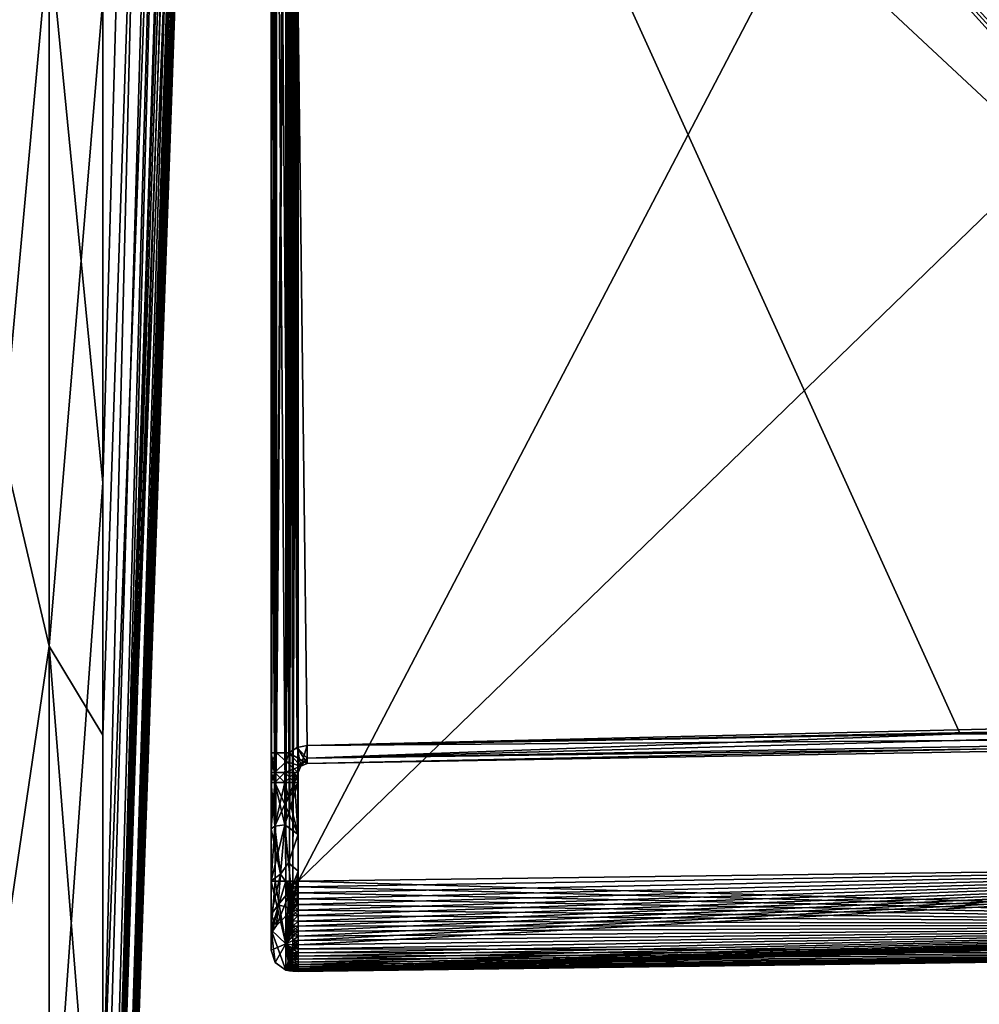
# Model space of a CAD drawing. Header units: metres. Extents: x 59 to 135, y -85 to 126.
# Tile 3 of 16: x 70 to 81, y -71 to -60. Entities that reach past the tile are written whole.
import ezdxf

# ---------------------------------------------------------------- set-up
doc = ezdxf.new("R2010")
doc.units = ezdxf.units.M
doc.layers.add('solid_509302', color=7, linetype='CONTINUOUS')

msp = doc.modelspace()

# ---------------------------------------------------------------- linework, layer by layer
at = {"layer": 'solid_509302'}
for points in [[(72.847237, -5.609655, 23.378469), (71.185867, -65.584595, 50.596996), (71.185867, -72.693268, 39.712513)], [(72.847237, -5.609655, 23.378469), (71.185867, -72.693268, 39.712513), (72.584976, -34.775753, 18.998081)], [(72.847237, -5.609655, 23.378469), (71.185867, -56.86018, 60.235489), (71.185867, -65.584595, 50.596996)], [(72.584976, -34.775753, 18.998081), (71.185867, -78.011253, 27.850288), (72.908028, -16.371782, 8.943945)], [(72.676353, -32.837227, 12.095298), (72.908028, -16.371782, 8.943945), (71.185867, -78.011253, 27.850288)], [(72.66967, -24.105831, -25.860579), (71.185867, -79.480278, -23.329802), (71.185867, -74.851402, -35.477634)], [(72.593246, -36.974323, -13.110764), (71.185867, -79.480278, -23.329802), (72.66967, -24.105831, -25.860579)], [(72.66967, -24.105831, -25.860579), (71.185867, -74.851402, -35.477634), (71.185867, -68.378998, -46.751553)], [(72.66967, -24.105831, -25.860579), (71.185867, -68.378998, -46.751553), (71.185867, -60.222553, -56.873875)], [(72.592628, -37.004955, 13.113122), (72.676353, -32.837227, 12.095298), (71.185867, -78.011253, 27.850288)], [(72.584976, -34.775753, 18.998081), (71.185867, -72.693268, 39.712513), (71.185867, -78.011253, 27.850288)], [(72.593246, -36.974323, -13.110764), (71.185867, -82.151566, -10.607293), (71.185867, -79.480278, -23.329802)], [(72.593246, -36.974323, -13.110764), (72.507469, -41.24432, -12.744097), (71.185867, -82.151566, -10.607293)], [(72.506363, -41.299335, 12.729961), (72.592628, -37.004955, 13.113122), (71.185867, -78.011253, 27.850288)], [(70.589485, -50.456306, -67.373482), (69.240135, -61.622425, -58.175945), (69.240135, -40.629055, -74.370987)], [(72.507469, -41.24432, -12.744097), (72.427933, -45.203262, -11.002026), (71.185867, -82.151566, -10.607293)], [(72.427216, -45.238873, 10.978627), (72.506363, -41.299335, 12.729961), (71.185867, -78.011253, 27.850288)], [(72.427933, -45.203262, -11.002026), (72.364052, -48.382717, -8.070064), (71.185867, -82.151566, -10.607293)], [(72.427216, -45.238873, 10.978627), (71.185867, -78.011253, 27.850288), (71.185867, -81.407913, 15.301849)], [(72.363708, -48.400127, 8.047612), (72.427216, -45.238873, 10.978627), (71.185867, -81.407913, 15.301849)], [(72.364052, -48.382717, -8.070064), (72.322739, -50.438992, -4.265569), (71.185867, -82.151566, -10.607293)], [(72.322647, -50.443596, 4.252119), (72.363708, -48.400127, 8.047612), (71.185867, -81.407913, 15.301849)], [(70.589485, -67.393776, -50.429195), (69.240135, -61.622425, -58.175945), (70.589485, -50.456306, -67.373482)], [(71.185867, -60.222553, -56.873875), (70.589485, -67.393776, -50.429195), (70.589485, -50.456306, -67.373482)], [(72.322739, -50.438992, -4.265569), (71.185867, -82.799438, 2.376529), (71.185867, -82.151566, -10.607293)], [(72.322739, -50.438992, -4.265569), (72.308456, -51.149998), (71.185867, -82.799438, 2.376529)], [(72.322647, -50.443596, 4.252119), (71.185867, -81.407913, 15.301849), (71.185867, -82.799438, 2.376529)], [(72.322647, -50.443596, 4.252119), (71.185867, -82.799438, 2.376529), (72.308456, -51.149998)], [(73.050003, -51.987816, -1.696103), (73.050003, -54.240288, -2.760571), (73.050003, -62.117912, -2.760571)], [(73.050003, -68.575523, -1.696103), (73.050003, -51.987816, -1.696103), (73.050003, -62.117912, -2.760571)], [(73.107346, -68.575523, -1.555922), (73.107353, -51.987816, -1.55592), (73.050003, -51.987816, -1.696103)], [(73.050003, -68.575523, -1.696103), (73.107346, -68.575523, -1.555922), (73.050003, -51.987816, -1.696103)], [(73.050003, -68.575523, 1.696103), (73.050003, -54.240288, 2.760571), (73.050003, -51.987816, 1.696103)], [(73.050003, -68.575523, 1.696103), (73.050003, -51.987816, 1.696103), (73.107346, -51.987816, 1.555923)], [(73.107353, -68.575523, 1.555919), (73.050003, -68.575523, 1.696103), (73.107346, -51.987816, 1.555923)], [(73.107346, -68.575523, -1.555922), (73.246506, -68.575523, -1.496133), (73.107353, -51.987816, -1.55592)], [(73.107353, -68.575523, 1.555919), (73.107346, -51.987816, 1.555923), (73.246506, -51.987816, 1.496133)], [(73.107353, -51.987816, -1.55592), (73.246506, -68.575523, -1.496133), (73.246506, -51.987816, -1.496133)], [(73.107353, -68.575523, 1.555919), (73.246506, -51.987816, 1.496133), (73.246506, -68.575523, 1.496133)], [(73.246506, -51.987816, -1.496133), (88.013847, -68.141876, -1.238369), (88.295883, -51.984005, -1.233446)], [(73.246506, -51.987816, 1.496133), (88.295883, -51.984005, 1.233446), (88.013847, -68.141876, 1.238369)], [(73.246506, -51.987816, -1.496133), (73.448257, -68.492645, -1.492612), (88.013847, -68.141876, -1.238369)], [(73.246506, -51.987816, -1.496133), (73.339523, -68.515106, -1.49451), (73.448257, -68.492645, -1.492612)], [(73.246506, -51.987816, -1.496133), (73.246506, -68.575523, -1.496133), (73.339523, -68.515106, -1.49451)], [(73.246506, -51.987816, 1.496133), (87.915611, -68.240112, 1.240083), (80.681931, -68.366379, 1.366348)], [(73.246506, -51.987816, 1.496133), (87.984543, -68.210808, 1.23888), (87.915611, -68.240112, 1.240083)], [(73.246506, -51.987816, 1.496133), (80.681931, -68.366379, 1.366348), (73.448257, -68.492645, 1.492612)], [(73.246506, -51.987816, 1.496133), (73.448257, -68.492645, 1.492612), (73.3395, -68.515121, 1.49451)], [(73.246506, -51.987816, 1.496133), (88.013847, -68.141876, 1.238369), (87.984543, -68.210808, 1.23888)], [(73.246506, -51.987816, 1.496133), (73.3395, -68.515121, 1.49451), (73.246506, -68.575523, 1.496133)], [(73.349998, -69.995506, -2.995418), (81.683922, -54.040886, -2.886321), (90.017998, -53.841866, -2.777222)], [(73.349998, -69.995506, -2.995418), (90.017998, -53.841866, -2.777222), (90.017998, -69.777306, -2.777222)], [(73.349998, -69.995506, -2.995418), (73.349998, -54.239883, -2.995418), (81.683922, -54.040886, -2.886321)], [(90.017998, -69.777306, 2.777222), (81.683922, -54.040886, 2.886321), (73.349998, -54.239883, 2.995418)], [(73.050003, -62.117912, -2.760571), (73.050003, -54.240288, -2.760571), (73.095604, -54.239883, -2.898041)], [(73.050003, -69.99556, -2.760571), (73.050003, -62.117912, -2.760571), (73.095604, -54.239883, -2.898041)], [(73.095596, -69.995506, -2.898027), (73.050003, -69.99556, -2.760571), (73.095604, -54.239883, -2.898041)], [(73.095589, -69.995506, 2.898026), (73.095604, -54.239883, 2.898043), (73.050003, -54.240288, 2.760571)], [(73.050003, -62.117912, 2.760571), (73.095589, -69.995506, 2.898026), (73.050003, -54.240288, 2.760571)], [(73.050003, -68.575523, 1.696103), (73.050003, -62.117912, 2.760571), (73.050003, -54.240288, 2.760571)], [(73.095589, -69.995506, 2.898026), (73.214287, -69.995506, 2.980984), (73.095604, -54.239883, 2.898043)], [(73.095596, -69.995506, -2.898027), (73.214287, -54.239883, -2.980984), (73.214287, -69.995506, -2.980984)], [(73.095596, -69.995506, -2.898027), (73.095604, -54.239883, -2.898041), (73.214287, -54.239883, -2.980984)], [(73.095604, -54.239883, 2.898043), (73.214287, -69.995506, 2.980984), (73.214287, -54.239883, 2.980984)], [(73.251518, -54.239883, -2.989546), (73.251518, -69.995544, -2.989545), (73.214287, -69.995506, -2.980984)], [(73.214287, -54.239883, -2.980984), (73.251518, -54.239883, -2.989546), (73.214287, -69.995506, -2.980984)], [(73.214287, -54.239883, 2.980984), (73.214287, -69.995506, 2.980984), (73.251518, -69.995544, 2.989545)], [(73.251518, -54.239883, 2.989545), (73.214287, -54.239883, 2.980984), (73.251518, -69.995544, 2.989545)], [(73.251518, -69.995544, -2.989545), (73.289528, -54.239883, -2.993307), (73.289528, -69.995506, -2.993307)], [(73.251518, -54.239883, -2.989546), (73.289528, -54.239883, -2.993307), (73.251518, -69.995544, -2.989545)], [(73.251518, -54.239883, 2.989545), (73.289528, -69.995506, 2.993307), (73.289528, -54.239883, 2.993307)], [(73.251518, -54.239883, 2.989545), (73.251518, -69.995544, 2.989545), (73.289528, -69.995506, 2.993307)], [(73.319763, -54.239986, -2.994362), (73.349998, -69.995506, -2.995418), (73.289528, -54.239883, -2.993307)], [(73.289528, -69.995506, -2.993307), (73.289528, -54.239883, -2.993307), (73.349998, -69.995506, -2.995418)], [(73.289528, -69.995506, 2.993307), (73.349998, -69.995506, 2.995418), (73.349998, -54.239883, 2.995418)], [(73.289528, -69.995506, 2.993307), (73.349998, -54.239883, 2.995418), (73.319763, -54.239986, 2.994362)], [(73.289528, -69.995506, 2.993307), (73.319763, -54.239986, 2.994362), (73.289528, -54.239883, 2.993307)], [(73.319763, -54.239986, -2.994362), (73.349998, -54.239883, -2.995418), (73.349998, -69.995506, -2.995418)], [(73.349998, -69.995506, 2.995418), (90.017998, -69.777306, 2.777222), (73.349998, -54.239883, 2.995418)], [(71.185867, -65.584595, 50.596996), (71.185867, -56.86018, 60.235489), (70.589485, -59.507034, 59.530979)], [(70.589485, -59.507034, 59.530979), (69.240135, -58.175945, 61.622425), (69.240135, -74.370987, 40.629055)], [(70.589485, -59.507034, 59.530979), (69.240135, -74.370987, 40.629055), (70.589485, -73.868393, 40.354488)], [(71.185867, -65.584595, 50.596996), (70.589485, -59.507034, 59.530979), (70.589485, -73.868393, 40.354488)], [(71.185867, -60.222553, -56.873875), (71.185867, -68.378998, -46.751553), (70.589485, -67.393776, -50.429195)], [(70.589485, -67.393776, -50.429195), (69.240135, -76.583763, -36.286232), (69.240135, -61.622425, -58.175945)], [(73.050003, -68.575523, -1.696103), (73.050003, -62.117912, -2.760571), (73.050003, -69.99556, -2.760571)], [(73.050003, -62.117912, 2.760571), (73.050003, -69.99556, 2.760571), (73.095589, -69.995506, 2.898026)], [(73.050003, -69.166519, 1.669227), (73.050003, -69.99556, 2.760571), (73.050003, -62.117912, 2.760571)], [(73.050003, -68.683823, 1.690578), (73.050003, -62.117912, 2.760571), (73.050003, -68.575523, 1.696103)], [(73.050003, -68.792595, 1.685086), (73.050003, -62.117912, 2.760571), (73.050003, -68.683823, 1.690578)], [(73.050003, -68.905487, 1.685086), (73.050003, -62.117912, 2.760571), (73.050003, -68.792595, 1.685086)], [(73.050003, -69.166519, 1.669227), (73.050003, -62.117912, 2.760571), (73.050003, -68.905487, 1.685086)], [(71.185867, -65.584595, 50.596996), (70.589485, -73.868393, 40.354488), (71.185867, -72.693268, 39.712513)], [(70.589485, -78.871399, -29.399439), (69.240135, -76.583763, -36.286232), (70.589485, -67.393776, -50.429195)], [(71.185867, -74.851402, -35.477634), (70.589485, -78.871399, -29.399439), (70.589485, -67.393776, -50.429195)], [(71.185867, -68.378998, -46.751553), (71.185867, -74.851402, -35.477634), (70.589485, -67.393776, -50.429195)], [(87.984543, -68.210808, -1.23888), (88.013847, -68.141876, -1.238369), (73.448257, -68.492645, -1.492612)], [(87.984543, -68.210808, -1.23888), (73.448257, -68.492645, -1.492612), (80.681931, -68.366379, -1.366348)], [(73.449699, -68.634018, -1.434022), (87.917053, -68.381493, -1.181491), (87.915611, -68.240112, -1.240083)], [(80.681931, -68.366379, -1.366348), (73.449699, -68.634018, -1.434022), (87.915611, -68.240112, -1.240083)], [(87.984543, -68.210808, -1.23888), (80.681931, -68.366379, -1.366348), (87.915611, -68.240112, -1.240083)], [(80.681931, -68.366379, 1.366348), (87.915611, -68.240112, 1.240083), (87.917053, -68.381493, 1.181493)], [(80.681931, -68.366379, -1.366348), (73.448257, -68.492645, -1.492612), (73.449699, -68.634018, -1.434022)], [(73.448257, -68.492645, 1.492612), (80.681931, -68.366379, 1.366348), (87.917053, -68.381493, 1.181493)], [(73.448257, -68.692612, -1.292642), (87.915611, -68.440086, -1.040114), (87.917053, -68.381493, -1.181491)], [(73.449699, -68.634018, -1.434022), (73.448257, -68.692612, -1.292642), (87.917053, -68.381493, -1.181491)], [(73.449699, -68.634026, 1.434019), (73.448257, -68.492645, 1.492612), (87.917053, -68.381493, 1.181493)], [(87.915611, -68.440086, 1.040114), (87.915611, -68.440086, -1.040114), (73.448257, -68.692612, -1.292642)], [(87.915611, -68.440086, 1.040114), (73.448257, -68.692612, -1.292642), (73.448257, -68.692612, 1.292642)], [(73.449699, -68.634026, 1.434019), (87.915611, -68.440086, 1.040114), (73.448257, -68.692612, 1.292642)], [(73.449699, -68.634026, 1.434019), (87.917053, -68.381493, 1.181493), (87.915611, -68.440086, 1.040114)], [(73.050003, -68.684906, -1.690496), (73.050003, -68.575523, -1.696103), (73.050003, -69.99556, -2.760571)], [(73.091888, -68.792595, -1.56261), (73.107346, -68.575523, -1.555922), (73.050003, -68.575523, -1.696103)], [(73.091888, -68.792595, -1.56261), (73.050003, -68.575523, -1.696103), (73.050003, -68.684906, -1.690496)], [(73.107353, -68.575523, 1.555919), (73.050003, -68.792595, 1.685086), (73.050003, -68.683823, 1.690578)], [(73.050003, -68.683823, 1.690578), (73.050003, -68.575523, 1.696103), (73.107353, -68.575523, 1.555919)], [(73.091888, -68.792595, 1.562612), (73.050003, -68.792595, 1.685086), (73.107353, -68.575523, 1.555919)], [(73.091888, -68.792595, -1.56261), (73.216278, -68.672104, -1.493729), (73.107346, -68.575523, -1.555922)], [(73.091888, -68.792595, 1.562612), (73.107353, -68.575523, 1.555919), (73.216255, -68.672234, 1.493724)], [(73.107346, -68.575523, -1.555922), (73.216278, -68.672104, -1.493729), (73.246506, -68.575523, -1.496133)], [(73.107353, -68.575523, 1.555919), (73.246506, -68.575523, 1.496133), (73.216255, -68.672234, 1.493724)], [(73.216255, -68.672234, 1.493724), (73.246506, -68.575523, 1.496133), (73.37867, -68.722511, 1.296312)], [(73.246506, -68.575523, -1.496133), (73.216278, -68.672104, -1.493729), (73.37867, -68.722511, -1.296312)], [(73.339523, -68.515106, -1.49451), (73.246506, -68.575523, -1.496133), (73.448257, -68.692612, -1.292642)], [(73.246506, -68.575523, 1.496133), (73.3395, -68.515121, 1.49451), (73.37867, -68.722511, 1.296312)], [(73.246506, -68.575523, -1.496133), (73.37867, -68.722511, -1.296312), (73.448257, -68.692612, -1.292642)], [(73.3395, -68.515121, 1.49451), (73.448257, -68.492645, 1.492612), (73.37867, -68.722511, 1.296312)], [(73.339523, -68.515106, -1.49451), (73.449699, -68.634018, -1.434022), (73.448257, -68.492645, -1.492612)], [(73.339523, -68.515106, -1.49451), (73.448257, -68.692612, -1.292642), (73.449699, -68.634018, -1.434022)], [(73.37867, -68.722511, 1.296312), (73.448257, -68.492645, 1.492612), (73.449699, -68.634026, 1.434019)], [(73.050003, -68.684906, -1.690496), (73.050003, -69.99556, -2.760571), (73.050003, -68.792595, -1.685086)], [(73.050003, -68.684906, -1.690496), (73.050003, -68.792595, -1.685086), (73.091888, -68.792595, -1.56261)], [(73.091888, -68.792595, -1.56261), (73.199997, -68.792595, -1.491437), (73.216278, -68.672104, -1.493729)], [(73.091888, -68.792595, 1.562612), (73.216255, -68.672234, 1.493724), (73.199997, -68.792595, 1.491437)], [(73.216278, -68.672104, -1.493729), (73.199997, -68.792595, -1.491437), (73.37867, -68.722511, -1.296312)], [(73.216255, -68.672234, 1.493724), (73.349998, -68.792595, 1.297788), (73.199997, -68.792595, 1.491437)], [(73.216255, -68.672234, 1.493724), (73.37867, -68.722511, 1.296312), (73.349998, -68.792595, 1.297788)], [(73.37867, -68.722511, 1.296312), (73.449699, -68.634026, 1.434019), (73.448257, -68.692612, 1.292642)], [(73.448257, -68.692612, 1.292642), (73.448257, -68.692612, -1.292642), (73.37867, -68.722511, -1.296312)], [(73.37867, -68.722511, 1.296312), (73.448257, -68.692612, 1.292642), (73.37867, -68.722511, -1.296312)], [(73.050003, -68.905487, -1.685086), (73.050003, -68.792595, -1.685086), (73.050003, -69.99556, -2.760571)], [(73.091888, -68.905487, -1.562613), (73.091888, -68.792595, -1.56261), (73.050003, -68.792595, -1.685086)], [(73.091888, -68.905487, -1.562613), (73.050003, -68.792595, -1.685086), (73.050003, -68.905487, -1.685086)], [(73.050003, -68.905487, 1.685086), (73.050003, -68.792595, 1.685086), (73.091888, -68.792595, 1.562612)], [(73.050003, -68.905487, 1.685086), (73.091888, -68.792595, 1.562612), (73.091888, -68.905487, 1.562612)], [(73.091888, -68.792595, -1.56261), (73.199997, -68.905487, -1.491437), (73.199997, -68.792595, -1.491437)], [(73.091888, -68.905487, -1.562613), (73.199997, -68.905487, -1.491437), (73.091888, -68.792595, -1.56261)], [(73.091888, -68.905487, 1.562612), (73.199997, -68.792595, 1.491437), (73.199997, -68.905487, 1.491437)], [(73.091888, -68.905487, 1.562612), (73.091888, -68.792595, 1.562612), (73.199997, -68.792595, 1.491437)], [(73.37867, -68.722511, -1.296312), (73.199997, -68.792595, -1.491437), (73.349998, -68.792595, -1.297788)], [(73.349998, -68.792595, -1.297788), (73.199997, -68.792595, -1.491437), (73.308296, -68.792641, -1.420027)], [(73.308296, -68.905487, -1.420028), (73.308296, -68.792641, -1.420027), (73.199997, -68.792595, -1.491437)], [(73.199997, -68.905487, -1.491437), (73.308296, -68.905487, -1.420028), (73.199997, -68.792595, -1.491437)], [(73.199997, -68.792595, 1.491437), (73.349998, -68.792595, 1.297788), (73.308296, -68.792641, 1.420028)], [(73.199997, -68.905487, 1.491437), (73.199997, -68.792595, 1.491437), (73.308296, -68.792641, 1.420028)], [(73.308296, -68.905487, 1.420027), (73.199997, -68.905487, 1.491437), (73.308296, -68.792641, 1.420028)], [(73.349998, -68.905487, -1.297788), (73.349998, -68.792595, -1.297788), (73.308296, -68.792641, -1.420027)], [(73.308296, -68.905487, 1.420027), (73.308296, -68.792641, 1.420028), (73.349998, -68.792595, 1.297788)], [(73.349998, -68.905487, 1.297788), (73.308296, -68.905487, 1.420027), (73.349998, -68.792595, 1.297788)], [(73.308296, -68.905487, -1.420028), (73.349998, -68.905487, -1.297788), (73.308296, -68.792641, -1.420027)], [(73.37867, -68.722511, 1.296312), (73.37867, -68.722511, -1.296312), (73.349998, -68.792595, -1.297788)], [(73.37867, -68.722511, 1.296312), (73.349998, -68.792595, -1.297788), (73.349998, -68.792595, 1.297788)], [(73.349998, -69.477402, -1.201137), (73.349998, -68.792595, -1.297788), (73.349998, -68.905487, -1.297788)], [(73.349998, -69.884232, -0.967605), (73.349998, -68.792595, -1.297788), (73.349998, -69.477402, -1.201137)], [(73.349998, -70.162575, -0.408759), (73.349998, -68.792595, -1.297788), (73.349998, -69.884232, -0.967605)], [(73.349998, -70.162575, 0.408759), (73.349998, -68.792595, -1.297788), (73.349998, -70.162575, -0.408759)], [(73.349998, -68.905487, 1.297788), (73.349998, -68.792595, 1.297788), (73.349998, -68.792595, -1.297788)], [(73.349998, -69.47879, 1.200637), (73.349998, -68.905487, 1.297788), (73.349998, -68.792595, -1.297788)], [(73.349998, -69.884491, 0.967378), (73.349998, -68.792595, -1.297788), (73.349998, -70.162575, 0.408759)], [(73.349998, -69.47879, 1.200637), (73.349998, -68.792595, -1.297788), (73.349998, -69.884491, 0.967378)], [(73.050003, -68.905487, -1.685086), (73.050003, -69.99556, -2.760571), (73.050003, -69.166519, -1.669227)], [(73.050003, -68.905487, -1.685086), (73.050003, -69.418419, -1.623127), (73.091835, -69.388855, -1.504197)], [(73.050003, -68.905487, -1.685086), (73.050003, -69.166519, -1.669227), (73.050003, -69.418419, -1.623127)], [(73.091888, -68.905487, -1.562613), (73.050003, -68.905487, -1.685086), (73.091835, -69.388855, -1.504197)], [(73.091888, -68.905487, 1.562612), (73.091904, -69.388863, 1.504244), (73.050003, -69.418419, 1.623127)], [(73.050003, -68.905487, 1.685086), (73.091888, -68.905487, 1.562612), (73.050003, -69.418419, 1.623127)], [(73.050003, -69.166519, 1.669227), (73.050003, -68.905487, 1.685086), (73.050003, -69.418419, 1.623127)], [(73.091888, -68.905487, -1.562613), (73.091835, -69.388855, -1.504197), (73.200012, -69.371529, -1.435236)], [(73.091888, -68.905487, -1.562613), (73.199989, -69.143295, -1.476946), (73.199997, -68.905487, -1.491437)], [(73.091888, -68.905487, -1.562613), (73.200012, -69.371529, -1.435236), (73.199989, -69.143295, -1.476946)], [(73.091888, -68.905487, 1.562612), (73.199997, -68.905487, 1.491437), (73.091904, -69.388863, 1.504244)], [(73.091904, -69.388863, 1.504244), (73.199997, -68.905487, 1.491437), (73.199989, -69.143295, 1.476946)], [(73.199989, -69.143295, -1.476946), (73.349998, -68.905487, -1.297788), (73.308296, -68.905487, -1.420028)], [(73.199989, -69.143295, -1.476946), (73.200012, -69.371529, -1.435236), (73.349998, -68.905487, -1.297788)], [(73.199989, -69.143295, -1.476946), (73.308296, -68.905487, -1.420028), (73.199997, -68.905487, -1.491437)], [(73.199989, -69.143295, 1.476946), (73.199997, -68.905487, 1.491437), (73.349998, -69.47879, 1.200637)], [(73.349998, -69.47879, 1.200637), (73.199997, -68.905487, 1.491437), (73.308296, -68.905487, 1.420027)], [(73.349998, -69.477402, -1.201137), (73.349998, -68.905487, -1.297788), (73.200012, -69.371529, -1.435236)], [(73.349998, -69.47879, 1.200637), (73.308296, -68.905487, 1.420027), (73.349998, -68.905487, 1.297788)], [(73.050003, -69.166519, -1.669227), (73.050003, -69.99556, -2.760571), (73.050003, -69.418419, -1.623127)], [(73.050003, -69.166519, 1.669227), (73.050003, -69.418419, 1.623127), (73.050003, -69.99556, 2.760571)], [(73.091904, -69.388863, 1.504244), (73.199989, -69.143295, 1.476946), (73.200012, -69.371529, 1.435236)], [(73.199989, -69.143295, 1.476946), (73.349998, -69.47879, 1.200637), (73.200012, -69.371529, 1.435236)], [(73.050003, -69.99411, -1.388749), (73.154724, -69.918358, -1.228932), (73.200012, -69.371529, -1.435236)], [(73.091835, -69.388855, -1.504197), (73.050003, -69.99411, -1.388749), (73.200012, -69.371529, -1.435236)], [(73.091835, -69.388855, -1.504197), (73.050003, -69.418419, -1.623127), (73.050003, -69.99411, -1.388749)], [(73.091904, -69.388863, 1.504244), (73.154709, -69.918556, 1.228814), (73.050003, -69.418419, 1.623127)], [(73.050003, -69.418419, -1.623127), (73.050003, -69.99556, -2.760571), (73.050003, -69.99411, -1.388749)], [(73.050003, -69.993866, 1.388894), (73.050003, -69.99556, 2.760571), (73.050003, -69.418419, 1.623127)], [(73.050003, -69.993866, 1.388894), (73.050003, -69.418419, 1.623127), (73.154709, -69.918556, 1.228814)], [(73.091904, -69.388863, 1.504244), (73.200012, -69.371529, 1.435236), (73.154709, -69.918556, 1.228814)], [(73.154709, -69.918556, 1.228814), (73.200012, -69.371529, 1.435236), (73.241776, -69.792702, 1.250544)], [(73.154724, -69.918358, -1.228932), (73.241768, -69.792595, -1.250612), (73.200012, -69.371529, -1.435236)], [(73.349998, -69.477402, -1.201137), (73.200012, -69.371529, -1.435236), (73.241768, -69.792595, -1.250612)], [(73.349998, -69.47879, 1.200637), (73.241776, -69.792702, 1.250544), (73.200012, -69.371529, 1.435236)], [(73.349998, -69.884232, -0.967605), (73.349998, -69.477402, -1.201137), (73.241768, -69.792595, -1.250612)], [(73.349998, -69.47879, 1.200637), (73.349998, -69.884491, 0.967378), (73.241776, -69.792702, 1.250544)], [(73.154709, -69.918556, 1.228814), (73.241776, -69.792702, 1.250544), (73.270676, -70.085594, 0.993112)], [(73.154724, -69.918358, -1.228932), (73.270668, -70.085548, -0.993163), (73.241768, -69.792595, -1.250612)], [(73.349998, -69.884232, -0.967605), (73.241768, -69.792595, -1.250612), (73.270668, -70.085548, -0.993163)], [(73.349998, -69.884491, 0.967378), (73.270676, -70.085594, 0.993112), (73.241776, -69.792702, 1.250544)], [(73.34996, -70.254318, 2.961348), (73.349968, -70.316872, 2.942375), (90.017998, -69.777306, 2.777222)], [(73.34996, -70.190659, 2.976193), (73.34996, -70.254318, 2.961348), (90.017998, -69.777306, 2.777222)], [(73.349968, -70.12603, 2.986864), (73.34996, -70.190659, 2.976193), (90.017998, -69.777306, 2.777222)], [(73.349968, -70.316872, 2.942375), (73.349976, -70.378166, 2.919307), (90.017998, -69.777306, 2.777222)], [(73.349983, -70.060844, 2.993282), (73.349968, -70.12603, 2.986864), (90.017998, -69.777306, 2.777222)], [(73.349976, -70.378166, 2.919307), (73.349991, -70.437828, 2.892274), (90.017998, -69.777306, 2.777222)], [(73.349998, -69.995506, 2.995418), (73.349983, -70.060844, 2.993282), (90.017998, -69.777306, 2.777222)], [(73.349991, -70.437828, 2.892274), (73.350006, -70.495476, 2.861459), (90.017998, -69.777306, 2.777222)], [(73.349998, -69.995506, -2.995418), (90.017998, -69.777306, -2.777222), (90.023415, -70.484352, -2.484234)], [(73.350006, -70.495476, 2.861459), (73.350014, -70.550987, 2.826943), (90.017998, -69.777306, 2.777222)], [(73.350014, -70.550987, 2.826943), (73.350029, -70.604233, 2.788794), (90.017998, -69.777306, 2.777222)], [(73.350029, -70.654854, 2.747244), (73.350037, -70.70256, 2.70256), (90.017998, -69.777306, 2.777222)], [(73.350029, -70.604233, 2.788794), (73.350029, -70.654854, 2.747244), (90.017998, -69.777306, 2.777222)], [(73.350037, -70.70256, 2.70256), (90.023415, -70.484352, 2.484234), (90.017998, -69.777306, 2.777222)], [(73.349998, -69.884232, -0.967605), (73.270668, -70.085548, -0.993163), (73.29142, -70.303993, -0.408759)], [(73.349998, -69.884491, 0.967378), (73.349998, -70.162575, 0.408759), (73.270676, -70.085594, 0.993112)], [(73.334778, -70.239113, -0.408759), (73.349998, -69.884232, -0.967605), (73.29142, -70.303993, -0.408759)], [(73.334778, -70.239113, -0.408759), (73.349998, -70.162575, -0.408759), (73.349998, -69.884232, -0.967605)], [(73.050003, -70.367424, -1.076875), (73.12674, -70.259987, -0.960199), (73.154724, -69.918358, -1.228932)], [(73.050003, -69.99411, -1.388749), (73.050003, -70.367424, -1.076875), (73.154724, -69.918358, -1.228932)], [(73.050003, -70.365341, 1.079315), (73.154709, -69.918556, 1.228814), (73.126724, -70.260109, 0.960066)], [(73.050003, -70.365341, 1.079315), (73.050003, -69.993866, 1.388894), (73.154709, -69.918556, 1.228814)], [(73.050003, -70.365341, 1.079315), (73.050003, -69.99556, 2.760571), (73.050003, -69.993866, 1.388894)], [(73.050003, -69.99411, -1.388749), (73.050003, -69.99556, -2.760571), (73.050003, -70.367424, -1.076875)], [(73.095596, -69.995506, -2.898027), (73.214348, -70.692253, -2.692471), (73.050003, -69.99556, -2.760571)], [(73.050003, -70.536835, 2.53615), (73.214363, -70.692268, 2.692465), (73.214287, -69.995506, 2.980984)], [(73.050003, -70.536835, 2.53615), (73.214287, -69.995506, 2.980984), (73.095589, -69.995506, 2.898026)], [(73.050003, -70.536835, 2.53615), (73.095589, -69.995506, 2.898026), (73.050003, -69.99556, 2.760571)], [(73.050003, -70.536835, -2.53615), (73.050003, -69.99556, -2.760571), (73.214348, -70.692253, -2.692471)], [(73.050003, -70.367424, -1.076875), (73.050003, -69.99556, -2.760571), (73.050003, -70.536835, -2.53615)], [(73.050003, -70.365341, 1.079315), (73.050003, -70.536835, 2.53615), (73.050003, -69.99556, 2.760571)], [(73.095596, -69.995506, -2.898027), (73.214287, -69.995506, -2.980984), (73.214348, -70.692253, -2.692471)], [(73.126724, -70.260109, 0.960066), (73.154709, -69.918556, 1.228814), (73.270676, -70.085594, 0.993112)], [(73.154724, -69.918358, -1.228932), (73.12674, -70.259987, -0.960199), (73.270668, -70.085548, -0.993163)], [(73.214287, -69.995506, -2.980984), (73.289528, -70.060768, -2.991169), (73.289528, -70.125748, -2.984769)], [(73.214287, -69.995506, -2.980984), (73.251518, -69.995544, -2.989545), (73.289528, -70.060768, -2.991169)], [(73.214287, -69.995506, -2.980984), (73.289528, -70.125748, -2.984769), (73.289528, -70.19017, -2.974133)], [(73.214287, -69.995506, -2.980984), (73.289528, -70.19017, -2.974133), (73.289528, -70.253761, -2.959306)], [(73.214287, -69.995506, -2.980984), (73.289528, -70.253761, -2.959306), (73.289528, -70.316246, -2.940352)], [(73.214287, -69.995506, -2.980984), (73.289528, -70.316246, -2.940352), (73.289528, -70.377357, -2.917351)], [(73.214287, -69.995506, -2.980984), (73.289528, -70.377357, -2.917351), (73.289528, -70.436829, -2.890404)], [(73.214287, -69.995506, -2.980984), (73.289528, -70.436829, -2.890404), (73.289528, -70.494408, -2.859624)], [(73.214287, -69.995506, -2.980984), (73.289528, -70.494408, -2.859624), (73.289528, -70.549858, -2.825144)], [(73.214287, -69.995506, -2.980984), (73.289528, -70.549858, -2.825144), (73.289528, -70.602928, -2.787112)], [(73.214287, -69.995506, -2.980984), (73.289528, -70.602928, -2.787112), (73.289528, -70.653404, -2.74569)], [(73.214348, -70.692253, -2.692471), (73.214287, -69.995506, -2.980984), (73.289528, -70.653404, -2.74569)], [(73.251518, -69.995544, 2.989545), (73.214287, -69.995506, 2.980984), (73.214363, -70.692268, 2.692465)], [(73.251518, -69.995544, 2.989545), (73.214363, -70.692268, 2.692465), (73.289528, -70.060768, 2.991169)], [(73.251518, -69.995544, -2.989545), (73.289528, -69.995506, -2.993307), (73.289528, -70.060768, -2.991169)], [(73.251518, -69.995544, 2.989545), (73.289528, -70.060768, 2.991169), (73.289528, -69.995506, 2.993307)], [(73.319786, -69.995628, -2.994363), (73.289528, -69.995506, -2.993307), (73.349998, -69.995506, -2.995418)], [(73.319786, -69.995628, -2.994363), (73.349983, -70.060844, -2.993282), (73.289528, -69.995506, -2.993307)], [(73.289528, -70.060768, -2.991169), (73.289528, -69.995506, -2.993307), (73.349983, -70.060844, -2.993282)], [(73.289528, -69.995506, 2.993307), (73.319786, -69.995628, 2.994363), (73.349998, -69.995506, 2.995418)], [(73.289528, -70.060768, 2.991169), (73.319786, -69.995628, 2.994363), (73.289528, -69.995506, 2.993307)], [(73.289528, -70.060768, 2.991169), (73.349983, -70.060844, 2.993282), (73.319786, -69.995628, 2.994363)], [(73.319786, -69.995628, -2.994363), (73.349998, -69.995506, -2.995418), (73.349983, -70.060844, -2.993282)], [(73.319786, -69.995628, 2.994363), (73.349983, -70.060844, 2.993282), (73.349998, -69.995506, 2.995418)], [(73.349983, -70.060844, -2.993282), (73.349998, -69.995506, -2.995418), (90.023415, -70.484352, -2.484234)], [(73.108582, -70.486839, -0.41195), (73.29142, -70.303993, -0.408759), (73.270668, -70.085548, -0.993163)], [(73.12674, -70.259987, -0.960199), (73.108582, -70.486839, -0.41195), (73.270668, -70.085548, -0.993163)], [(73.126724, -70.260109, 0.960066), (73.270676, -70.085594, 0.993112), (73.29142, -70.303993, 0.408759)], [(73.214363, -70.692268, 2.692465), (73.289528, -70.125748, 2.984769), (73.289528, -70.060768, 2.991169)], [(73.334778, -70.239113, 0.408759), (73.29142, -70.303993, 0.408759), (73.270676, -70.085594, 0.993112)], [(73.349998, -70.162575, 0.408759), (73.334778, -70.239113, 0.408759), (73.270676, -70.085594, 0.993112)], [(73.289528, -70.060768, -2.991169), (73.349983, -70.060844, -2.993282), (73.349968, -70.12603, -2.986864)], [(73.289528, -70.125748, -2.984769), (73.289528, -70.060768, -2.991169), (73.349968, -70.12603, -2.986864)], [(73.289528, -70.060768, 2.991169), (73.289528, -70.125748, 2.984769), (73.349983, -70.060844, 2.993282)], [(73.289528, -70.125748, 2.984769), (73.349968, -70.12603, 2.986864), (73.349983, -70.060844, 2.993282)], [(73.349968, -70.12603, -2.986864), (73.349983, -70.060844, -2.993282), (90.023415, -70.484352, -2.484234)], [(73.214363, -70.692268, 2.692465), (73.289528, -70.19017, 2.974133), (73.289528, -70.125748, 2.984769)], [(73.214363, -70.692268, 2.692465), (73.289528, -70.253761, 2.959306), (73.289528, -70.19017, 2.974133)], [(73.289528, -70.19017, -2.974133), (73.289528, -70.125748, -2.984769), (73.349968, -70.12603, -2.986864)], [(73.289528, -70.125748, 2.984769), (73.289528, -70.19017, 2.974133), (73.349968, -70.12603, 2.986864)], [(73.289528, -70.19017, -2.974133), (73.349968, -70.12603, -2.986864), (73.349953, -70.190659, -2.976193)], [(73.289528, -70.19017, 2.974133), (73.34996, -70.190659, 2.976193), (73.349968, -70.12603, 2.986864)], [(73.289528, -70.253761, -2.959306), (73.289528, -70.19017, -2.974133), (73.349953, -70.190659, -2.976193)], [(73.289528, -70.19017, 2.974133), (73.289528, -70.253761, 2.959306), (73.34996, -70.190659, 2.976193)], [(73.289528, -70.253761, -2.959306), (73.349953, -70.190659, -2.976193), (73.34996, -70.254318, -2.961348)], [(73.289528, -70.253761, 2.959306), (73.34996, -70.254318, 2.961348), (73.34996, -70.190659, 2.976193)], [(73.349998, -70.162575, 0.408759), (73.349998, -70.162575, -0.408759), (73.334778, -70.239113, -0.408759)], [(73.349998, -70.162575, 0.408759), (73.334778, -70.239113, -0.408759), (73.334778, -70.239113, 0.408759)], [(73.349953, -70.190659, -2.976193), (73.349968, -70.12603, -2.986864), (90.023415, -70.484352, -2.484234)], [(73.34996, -70.254318, -2.961348), (73.349953, -70.190659, -2.976193), (90.023415, -70.484352, -2.484234)], [(73.050003, -70.367424, -1.076875), (73.050003, -70.628258, -0.41195), (73.12674, -70.259987, -0.960199)], [(73.065224, -70.551727, -0.41195), (73.12674, -70.259987, -0.960199), (73.050003, -70.628258, -0.41195)], [(73.050003, -70.365341, 1.079315), (73.126724, -70.260109, 0.960066), (73.108582, -70.486839, 0.41195)], [(73.065224, -70.551727, -0.41195), (73.108582, -70.486839, -0.41195), (73.12674, -70.259987, -0.960199)], [(73.126724, -70.260109, 0.960066), (73.29142, -70.303993, 0.408759), (73.108582, -70.486839, 0.41195)], [(73.108582, -70.486839, 0.41195), (73.29142, -70.303993, -0.408759), (73.108582, -70.486839, -0.41195)], [(73.108582, -70.486839, 0.41195), (73.29142, -70.303993, 0.408759), (73.29142, -70.303993, -0.408759)], [(73.214363, -70.692268, 2.692465), (73.289528, -70.316246, 2.940351), (73.289528, -70.253761, 2.959306)], [(73.214363, -70.692268, 2.692465), (73.289528, -70.377357, 2.917351), (73.289528, -70.316246, 2.940351)], [(73.289528, -70.253761, -2.959306), (73.34996, -70.254318, -2.961348), (73.34996, -70.316872, -2.942375)], [(73.289528, -70.316246, -2.940352), (73.289528, -70.253761, -2.959306), (73.34996, -70.316872, -2.942375)], [(73.289528, -70.253761, 2.959306), (73.289528, -70.316246, 2.940351), (73.34996, -70.254318, 2.961348)], [(73.289528, -70.316246, 2.940351), (73.349968, -70.316872, 2.942375), (73.34996, -70.254318, 2.961348)], [(73.289528, -70.316246, -2.940352), (73.34996, -70.316872, -2.942375), (73.349976, -70.378166, -2.919307)], [(73.289528, -70.377357, -2.917351), (73.289528, -70.316246, -2.940352), (73.349976, -70.378166, -2.919307)], [(73.289528, -70.316246, 2.940351), (73.289528, -70.377357, 2.917351), (73.349968, -70.316872, 2.942375)], [(73.289528, -70.377357, 2.917351), (73.349976, -70.378166, 2.919307), (73.349968, -70.316872, 2.942375)], [(73.334778, -70.239113, 0.408759), (73.334778, -70.239113, -0.408759), (73.29142, -70.303993, -0.408759)], [(73.334778, -70.239113, 0.408759), (73.29142, -70.303993, -0.408759), (73.29142, -70.303993, 0.408759)], [(73.34996, -70.316872, -2.942375), (73.34996, -70.254318, -2.961348), (90.023415, -70.484352, -2.484234)], [(73.349976, -70.378166, -2.919307), (73.34996, -70.316872, -2.942375), (90.023415, -70.484352, -2.484234)], [(73.050003, -70.628258, 0.41195), (73.050003, -70.536835, 2.53615), (73.050003, -70.365341, 1.079315)], [(73.065224, -70.551727, 0.41195), (73.050003, -70.365341, 1.079315), (73.108582, -70.486839, 0.41195)], [(73.065224, -70.551727, 0.41195), (73.050003, -70.628258, 0.41195), (73.050003, -70.365341, 1.079315)], [(73.050003, -70.367424, -1.076875), (73.050003, -70.536835, -2.53615), (73.050003, -70.628258, -0.41195)], [(73.214363, -70.692268, 2.692465), (73.289528, -70.436829, 2.890403), (73.289528, -70.377357, 2.917351)], [(73.214363, -70.692268, 2.692465), (73.289528, -70.494415, 2.859624), (73.289528, -70.436829, 2.890403)], [(73.289528, -70.436829, -2.890404), (73.289528, -70.377357, -2.917351), (73.349976, -70.378166, -2.919307)], [(73.289528, -70.377357, 2.917351), (73.289528, -70.436829, 2.890403), (73.349976, -70.378166, 2.919307)], [(73.289528, -70.436829, -2.890404), (73.349976, -70.378166, -2.919307), (73.349991, -70.437828, -2.892274)], [(73.289528, -70.436829, 2.890403), (73.349991, -70.437828, 2.892274), (73.349976, -70.378166, 2.919307)], [(73.289528, -70.494408, -2.859624), (73.289528, -70.436829, -2.890404), (73.349991, -70.437828, -2.892274)], [(73.289528, -70.436829, 2.890403), (73.289528, -70.494415, 2.859624), (73.349991, -70.437828, 2.892274)], [(73.289528, -70.494408, -2.859624), (73.349991, -70.437828, -2.892274), (73.349998, -70.495476, -2.861459)], [(73.289528, -70.494415, 2.859624), (73.350006, -70.495476, 2.861459), (73.349991, -70.437828, 2.892274)], [(73.349991, -70.437828, -2.892274), (73.349976, -70.378166, -2.919307), (90.023415, -70.484352, -2.484234)], [(73.349998, -70.495476, -2.861459), (73.349991, -70.437828, -2.892274), (90.023415, -70.484352, -2.484234)], [(73.050003, -70.536835, -2.53615), (73.214348, -70.692253, -2.692471), (73.214287, -70.980988, -1.995504)], [(73.095573, -70.898003, -1.995504), (73.050003, -70.536835, -2.53615), (73.214287, -70.980988, -1.995504)], [(73.095573, -70.898003, -1.995504), (73.050003, -70.760574, -1.995272), (73.050003, -70.536835, -2.53615)], [(73.050003, -70.628258, -0.41195), (73.050003, -70.536835, -2.53615), (73.050003, -70.760574, -1.995272)], [(73.050003, -70.536835, 2.53615), (73.050003, -70.760574, -1.995272), (73.050003, -70.760574, 1.995272)], [(73.050003, -70.628258, 0.41195), (73.050003, -70.760574, -1.995272), (73.050003, -70.536835, 2.53615)], [(73.050003, -70.536835, 2.53615), (73.050003, -70.760574, 1.995272), (73.214363, -70.692268, 2.692465)], [(73.065224, -70.551727, 0.41195), (73.065224, -70.551727, -0.41195), (73.050003, -70.628258, -0.41195)], [(73.065224, -70.551727, 0.41195), (73.050003, -70.628258, -0.41195), (73.050003, -70.628258, 0.41195)], [(73.108582, -70.486839, 0.41195), (73.108582, -70.486839, -0.41195), (73.065224, -70.551727, -0.41195)], [(73.065224, -70.551727, 0.41195), (73.108582, -70.486839, 0.41195), (73.065224, -70.551727, -0.41195)], [(73.214363, -70.692268, 2.692465), (73.289528, -70.549858, 2.825144), (73.289528, -70.494415, 2.859624)], [(73.214363, -70.692268, 2.692465), (73.289528, -70.602928, 2.787112), (73.289528, -70.549858, 2.825144)], [(73.289528, -70.494408, -2.859624), (73.349998, -70.495476, -2.861459), (73.350014, -70.550987, -2.826943)], [(73.289528, -70.549858, -2.825144), (73.289528, -70.494408, -2.859624), (73.350014, -70.550987, -2.826943)], [(73.289528, -70.494415, 2.859624), (73.289528, -70.549858, 2.825144), (73.350006, -70.495476, 2.861459)], [(73.289528, -70.549858, 2.825144), (73.350014, -70.550987, 2.826943), (73.350006, -70.495476, 2.861459)], [(73.289528, -70.549858, -2.825144), (73.350014, -70.550987, -2.826943), (73.350021, -70.604233, -2.788794)], [(73.289528, -70.602928, -2.787112), (73.289528, -70.549858, -2.825144), (73.350021, -70.604233, -2.788794)], [(73.289528, -70.549858, 2.825144), (73.289528, -70.602928, 2.787112), (73.350014, -70.550987, 2.826943)], [(73.289528, -70.602928, 2.787112), (73.350029, -70.604233, 2.788794), (73.350014, -70.550987, 2.826943)], [(73.34996, -70.976196, 2.190655), (73.349968, -70.986862, 2.126033), (90.023415, -70.484352, 2.484234)], [(73.34996, -70.961349, 2.254317), (73.34996, -70.976196, 2.190655), (90.023415, -70.484352, 2.484234)], [(73.349968, -70.942375, 2.316871), (73.34996, -70.961349, 2.254317), (90.023415, -70.484352, 2.484234)], [(73.349968, -70.986862, 2.126033), (73.349983, -70.993279, 2.060842), (90.023415, -70.484352, 2.484234)], [(73.349976, -70.919304, 2.378169), (73.349968, -70.942375, 2.316871), (90.023415, -70.484352, 2.484234)], [(73.349991, -70.892273, 2.43783), (73.349976, -70.919304, 2.378169), (90.023415, -70.484352, 2.484234)], [(73.349983, -70.993279, 2.060842), (73.349998, -70.995415, 1.995504), (90.023415, -70.484352, 2.484234)], [(73.350006, -70.861458, 2.495478), (73.349991, -70.892273, 2.43783), (90.023415, -70.484352, 2.484234)], [(73.350014, -70.550987, -2.826943), (73.349998, -70.495476, -2.861459), (90.023415, -70.484352, -2.484234)], [(73.349998, -70.995415, 1.995504), (81.68399, -70.886322, 1.886406), (90.023415, -70.484352, 2.484234)], [(73.350014, -70.826942, 2.550988), (73.350006, -70.861458, 2.495478), (90.023415, -70.484352, 2.484234)], [(73.350021, -70.604233, -2.788794), (73.350014, -70.550987, -2.826943), (90.023415, -70.484352, -2.484234)], [(73.350029, -70.788795, 2.604229), (73.350014, -70.826942, 2.550988), (90.023415, -70.484352, 2.484234)], [(73.350029, -70.654854, -2.747244), (73.350021, -70.604233, -2.788794), (90.023415, -70.484352, -2.484234)], [(73.350029, -70.747246, -2.654854), (90.023415, -70.484352, -2.484234), (90.017982, -70.777222, -1.777308)], [(73.350029, -70.70256, -2.70256), (73.350029, -70.654854, -2.747244), (90.023415, -70.484352, -2.484234)], [(73.350029, -70.747246, -2.654854), (73.350029, -70.70256, -2.70256), (90.023415, -70.484352, -2.484234)], [(73.350029, -70.747246, 2.654854), (73.350029, -70.788795, 2.604229), (90.023415, -70.484352, 2.484234)], [(73.350037, -70.70256, 2.70256), (73.350029, -70.747246, 2.654854), (90.023415, -70.484352, 2.484234)], [(73.050003, -70.628258, 0.41195), (73.050003, -70.628258, -0.41195), (73.050003, -70.760574, -1.995272)], [(73.214348, -70.692253, -2.692471), (73.289528, -70.653404, -2.74569), (73.289528, -70.701057, -2.701056)], [(73.214363, -70.692268, 2.692465), (73.289528, -70.653404, 2.74569), (73.289528, -70.602928, 2.787112)], [(73.214363, -70.692268, 2.692465), (73.289528, -70.701057, 2.701056), (73.289528, -70.653404, 2.74569)], [(73.289528, -70.653404, -2.74569), (73.289528, -70.602928, -2.787112), (73.350021, -70.604233, -2.788794)], [(73.289528, -70.602928, 2.787112), (73.289528, -70.653404, 2.74569), (73.350029, -70.604233, 2.788794)], [(73.289528, -70.653404, -2.74569), (73.350021, -70.604233, -2.788794), (73.350029, -70.654854, -2.747244)], [(73.289528, -70.653404, 2.74569), (73.350029, -70.654854, 2.747244), (73.350029, -70.604233, 2.788794)], [(73.289528, -70.653404, -2.74569), (73.350029, -70.654854, -2.747244), (73.350029, -70.70256, -2.70256)], [(73.289528, -70.701057, -2.701056), (73.289528, -70.653404, -2.74569), (73.350029, -70.70256, -2.70256)], [(73.289528, -70.653404, 2.74569), (73.289528, -70.701057, 2.701056), (73.350029, -70.654854, 2.747244)], [(73.289528, -70.701057, 2.701056), (73.350037, -70.70256, 2.70256), (73.350029, -70.654854, 2.747244)], [(73.050003, -70.760574, 1.995272), (73.095573, -70.898003, 1.995504), (73.214363, -70.692268, 2.692465)], [(73.050003, -70.760574, 1.995272), (73.050003, -70.760574, -1.995272), (73.095573, -70.898003, -1.995504)], [(73.050003, -70.760574, 1.995272), (73.095573, -70.898003, -1.995504), (73.095573, -70.898003, 1.995504)], [(73.095573, -70.898003, 1.995504), (73.214287, -70.980988, 1.995504), (73.214363, -70.692268, 2.692465)], [(73.251518, -70.989548, -1.995571), (73.214287, -70.980988, -1.995504), (73.214348, -70.692253, -2.692471)], [(73.214363, -70.692268, 2.692465), (73.214287, -70.980988, 1.995504), (73.289528, -70.701057, 2.701056)], [(73.214287, -70.980988, 1.995504), (73.289528, -70.745689, 2.6534), (73.289528, -70.701057, 2.701056)], [(73.214287, -70.980988, 1.995504), (73.289528, -70.787109, 2.602928), (73.289528, -70.745689, 2.6534)], [(73.214348, -70.692253, -2.692471), (73.289528, -70.701057, -2.701056), (73.289528, -70.745689, -2.6534)], [(73.214348, -70.692253, -2.692471), (73.289528, -70.745689, -2.6534), (73.289528, -70.787109, -2.602928)], [(73.214348, -70.692253, -2.692471), (73.289528, -70.787109, -2.602928), (73.289528, -70.825142, -2.549854)], [(73.214348, -70.692253, -2.692471), (73.289528, -70.825142, -2.549854), (73.289528, -70.859619, -2.494407)], [(73.214348, -70.692253, -2.692471), (73.289528, -70.859619, -2.494407), (73.289528, -70.890396, -2.436823)], [(73.214348, -70.692253, -2.692471), (73.289528, -70.890396, -2.436823), (73.289528, -70.917343, -2.37735)], [(73.214348, -70.692253, -2.692471), (73.289528, -70.917343, -2.37735), (73.289528, -70.940338, -2.316241)], [(73.214348, -70.692253, -2.692471), (73.289528, -70.940338, -2.316241), (73.289528, -70.95929, -2.253758)], [(73.214348, -70.692253, -2.692471), (73.289528, -70.95929, -2.253758), (73.289528, -70.974113, -2.190169)], [(73.214348, -70.692253, -2.692471), (73.289528, -70.974113, -2.190169), (73.289528, -70.984749, -2.125746)], [(73.214348, -70.692253, -2.692471), (73.289528, -70.984749, -2.125746), (73.289528, -70.99115, -2.060765)], [(73.251518, -70.989548, -1.995571), (73.214348, -70.692253, -2.692471), (73.289528, -70.99115, -2.060765)], [(73.289528, -70.701057, -2.701056), (73.350029, -70.70256, -2.70256), (73.350029, -70.747246, -2.654854)], [(73.289528, -70.745689, -2.6534), (73.289528, -70.701057, -2.701056), (73.350029, -70.747246, -2.654854)], [(73.289528, -70.701057, 2.701056), (73.289528, -70.745689, 2.6534), (73.350037, -70.70256, 2.70256)], [(73.289528, -70.745689, 2.6534), (73.350029, -70.747246, 2.654854), (73.350037, -70.70256, 2.70256)], [(73.289528, -70.745689, -2.6534), (73.350029, -70.747246, -2.654854), (73.350021, -70.788795, -2.604229)], [(73.289528, -70.787109, -2.602928), (73.289528, -70.745689, -2.6534), (73.350021, -70.788795, -2.604229)], [(73.289528, -70.745689, 2.6534), (73.350029, -70.788795, 2.604229), (73.350029, -70.747246, 2.654854)], [(73.289528, -70.745689, 2.6534), (73.289528, -70.787109, 2.602928), (73.350029, -70.788795, 2.604229)], [(73.349953, -70.976196, -2.190655), (73.34996, -70.961349, -2.254317), (90.017982, -70.777222, -1.777308)], [(73.349968, -70.986862, -2.126033), (73.349953, -70.976196, -2.190655), (90.017982, -70.777222, -1.777308)], [(73.34996, -70.942375, -2.316871), (73.349976, -70.919304, -2.378169), (90.017982, -70.777222, -1.777308)], [(73.34996, -70.961349, -2.254317), (73.34996, -70.942375, -2.316871), (90.017982, -70.777222, -1.777308)], [(73.349983, -70.993279, -2.060842), (73.349968, -70.986862, -2.126033), (90.017982, -70.777222, -1.777308)], [(73.349976, -70.919304, -2.378169), (73.349991, -70.892273, -2.43783), (90.017982, -70.777222, -1.777308)], [(73.349983, -70.993279, -2.060842), (90.017982, -70.777222, -1.777308), (81.68399, -70.886322, -1.886406)], [(73.349991, -70.892273, -2.43783), (73.349998, -70.861458, -2.495478), (90.017982, -70.777222, -1.777308)], [(73.349998, -70.861458, -2.495478), (73.350014, -70.826942, -2.550988), (90.017982, -70.777222, -1.777308)], [(73.350014, -70.826942, -2.550988), (73.350021, -70.788795, -2.604229), (90.017982, -70.777222, -1.777308)], [(73.350021, -70.788795, -2.604229), (73.350029, -70.747246, -2.654854), (90.017982, -70.777222, -1.777308)], [(73.214287, -70.980988, 1.995504), (73.289528, -70.825142, 2.549855), (73.289528, -70.787109, 2.602928)], [(73.214287, -70.980988, 1.995504), (73.289528, -70.859619, 2.494408), (73.289528, -70.825142, 2.549855)], [(73.214287, -70.980988, 1.995504), (73.289528, -70.890396, 2.436824), (73.289528, -70.859619, 2.494408)], [(73.289528, -70.787109, -2.602928), (73.350021, -70.788795, -2.604229), (73.350014, -70.826942, -2.550988)], [(73.289528, -70.825142, -2.549854), (73.289528, -70.787109, -2.602928), (73.350014, -70.826942, -2.550988)], [(73.289528, -70.787109, 2.602928), (73.289528, -70.825142, 2.549855), (73.350029, -70.788795, 2.604229)], [(73.289528, -70.825142, 2.549855), (73.350014, -70.826942, 2.550988), (73.350029, -70.788795, 2.604229)], [(73.289528, -70.825142, -2.549854), (73.350014, -70.826942, -2.550988), (73.349998, -70.861458, -2.495478)], [(73.289528, -70.859619, -2.494407), (73.289528, -70.825142, -2.549854), (73.349998, -70.861458, -2.495478)], [(73.289528, -70.825142, 2.549855), (73.289528, -70.859619, 2.494408), (73.350014, -70.826942, 2.550988)], [(73.289528, -70.859619, 2.494408), (73.350006, -70.861458, 2.495478), (73.350014, -70.826942, 2.550988)], [(73.289528, -70.859619, -2.494407), (73.349998, -70.861458, -2.495478), (73.349991, -70.892273, -2.43783)], [(73.289528, -70.890396, -2.436823), (73.289528, -70.859619, -2.494407), (73.349991, -70.892273, -2.43783)], [(73.289528, -70.859619, 2.494408), (73.349991, -70.892273, 2.43783), (73.350006, -70.861458, 2.495478)], [(73.289528, -70.859619, 2.494408), (73.289528, -70.890396, 2.436824), (73.349991, -70.892273, 2.43783)], [(73.349983, -70.993279, -2.060842), (81.68399, -70.886322, -1.886406), (73.349998, -70.995415, -1.995504)], [(73.349998, -70.995415, 1.995504), (73.349998, -70.995415, -1.995504), (81.68399, -70.886322, -1.886406)], [(73.349998, -70.995415, 1.995504), (81.68399, -70.886322, -1.886406), (81.68399, -70.886322, 1.886406)], [(73.095573, -70.898003, 1.995504), (73.095573, -70.898003, -1.995504), (73.214287, -70.980988, -1.995504)], [(73.095573, -70.898003, 1.995504), (73.214287, -70.980988, -1.995504), (73.214287, -70.980988, 1.995504)], [(73.214287, -70.980988, 1.995504), (73.289528, -70.917343, 2.37735), (73.289528, -70.890396, 2.436824)], [(73.214287, -70.980988, 1.995504), (73.289528, -70.940338, 2.316241), (73.289528, -70.917343, 2.37735)], [(73.214287, -70.980988, 1.995504), (73.289528, -70.95929, 2.253758), (73.289528, -70.940338, 2.316241)], [(73.214287, -70.980988, 1.995504), (73.289528, -70.974113, 2.190169), (73.289528, -70.95929, 2.253758)], [(73.214287, -70.980988, 1.995504), (73.289528, -70.984749, 2.125746), (73.289528, -70.974113, 2.190169)], [(73.214287, -70.980988, 1.995504), (73.214287, -70.980988, -1.995504), (73.251518, -70.989548, -1.995571)], [(73.214287, -70.980988, 1.995504), (73.251518, -70.989548, -1.995571), (73.251518, -70.989548, 1.995571)], [(73.214287, -70.980988, 1.995504), (73.289528, -70.99115, 2.060765), (73.289528, -70.984749, 2.125746)], [(73.214287, -70.980988, 1.995504), (73.251518, -70.989548, 1.995571), (73.289528, -70.99115, 2.060765)], [(73.251518, -70.989548, -1.995571), (73.289528, -70.99115, -2.060765), (73.289528, -70.993309, -1.995504)], [(73.251518, -70.989548, 1.995571), (73.251518, -70.989548, -1.995571), (73.289528, -70.993309, -1.995504)], [(73.251518, -70.989548, 1.995571), (73.289528, -70.993309, -1.995504), (73.289528, -70.993309, 1.995504)], [(73.251518, -70.989548, 1.995571), (73.289528, -70.993309, 1.995504), (73.289528, -70.99115, 2.060765)], [(73.289528, -70.890396, -2.436823), (73.349991, -70.892273, -2.43783), (73.349976, -70.919304, -2.378169)], [(73.289528, -70.917343, -2.37735), (73.289528, -70.890396, -2.436823), (73.349976, -70.919304, -2.378169)], [(73.289528, -70.890396, 2.436824), (73.349976, -70.919304, 2.378169), (73.349991, -70.892273, 2.43783)], [(73.289528, -70.890396, 2.436824), (73.289528, -70.917343, 2.37735), (73.349976, -70.919304, 2.378169)], [(73.289528, -70.917343, -2.37735), (73.349976, -70.919304, -2.378169), (73.34996, -70.942375, -2.316871)], [(73.289528, -70.940338, -2.316241), (73.289528, -70.917343, -2.37735), (73.34996, -70.942375, -2.316871)], [(73.289528, -70.917343, 2.37735), (73.289528, -70.940338, 2.316241), (73.349976, -70.919304, 2.378169)], [(73.289528, -70.940338, 2.316241), (73.349968, -70.942375, 2.316871), (73.349976, -70.919304, 2.378169)], [(73.289528, -70.940338, -2.316241), (73.34996, -70.942375, -2.316871), (73.34996, -70.961349, -2.254317)], [(73.289528, -70.95929, -2.253758), (73.289528, -70.940338, -2.316241), (73.34996, -70.961349, -2.254317)], [(73.289528, -70.940338, 2.316241), (73.289528, -70.95929, 2.253758), (73.349968, -70.942375, 2.316871)], [(73.289528, -70.95929, 2.253758), (73.34996, -70.961349, 2.254317), (73.349968, -70.942375, 2.316871)], [(73.289528, -70.95929, -2.253758), (73.34996, -70.961349, -2.254317), (73.349953, -70.976196, -2.190655)], [(73.289528, -70.974113, -2.190169), (73.289528, -70.95929, -2.253758), (73.349953, -70.976196, -2.190655)], [(73.289528, -70.95929, 2.253758), (73.34996, -70.976196, 2.190655), (73.34996, -70.961349, 2.254317)], [(73.289528, -70.95929, 2.253758), (73.289528, -70.974113, 2.190169), (73.34996, -70.976196, 2.190655)], [(73.289528, -70.974113, -2.190169), (73.349953, -70.976196, -2.190655), (73.349968, -70.986862, -2.126033)], [(73.289528, -70.984749, -2.125746), (73.289528, -70.974113, -2.190169), (73.349968, -70.986862, -2.126033)], [(73.289528, -70.974113, 2.190169), (73.349968, -70.986862, 2.126033), (73.34996, -70.976196, 2.190655)], [(73.289528, -70.974113, 2.190169), (73.289528, -70.984749, 2.125746), (73.349968, -70.986862, 2.126033)], [(73.289528, -70.984749, -2.125746), (73.349968, -70.986862, -2.126033), (73.349983, -70.993279, -2.060842)], [(73.289528, -70.99115, -2.060765), (73.289528, -70.984749, -2.125746), (73.349983, -70.993279, -2.060842)], [(73.289528, -70.984749, 2.125746), (73.289528, -70.99115, 2.060765), (73.349968, -70.986862, 2.126033)], [(73.289528, -70.99115, 2.060765), (73.349983, -70.993279, 2.060842), (73.349968, -70.986862, 2.126033)], [(73.319786, -70.994362, -1.995629), (73.289528, -70.99115, -2.060765), (73.349983, -70.993279, -2.060842)], [(73.319786, -70.994362, -1.995629), (73.289528, -70.993309, -1.995504), (73.289528, -70.99115, -2.060765)], [(73.289528, -70.99115, 2.060765), (73.289528, -70.993309, 1.995504), (73.349983, -70.993279, 2.060842)], [(73.289528, -70.993309, 1.995504), (73.319786, -70.994362, 1.995629), (73.349983, -70.993279, 2.060842)], [(73.319786, -70.994362, -1.995629), (73.349998, -70.995415, -1.995504), (73.289528, -70.993309, -1.995504)], [(73.349998, -70.995415, 1.995504), (73.289528, -70.993309, -1.995504), (73.349998, -70.995415, -1.995504)], [(73.289528, -70.993309, 1.995504), (73.289528, -70.993309, -1.995504), (73.349998, -70.995415, 1.995504)], [(73.289528, -70.993309, 1.995504), (73.349998, -70.995415, 1.995504), (73.319786, -70.994362, 1.995629)], [(73.319786, -70.994362, -1.995629), (73.349983, -70.993279, -2.060842), (73.349998, -70.995415, -1.995504)], [(73.319786, -70.994362, 1.995629), (73.349998, -70.995415, 1.995504), (73.349983, -70.993279, 2.060842)]]:
    msp.add_3dface(points, dxfattribs=at)

doc.saveas('drawing.dxf')
